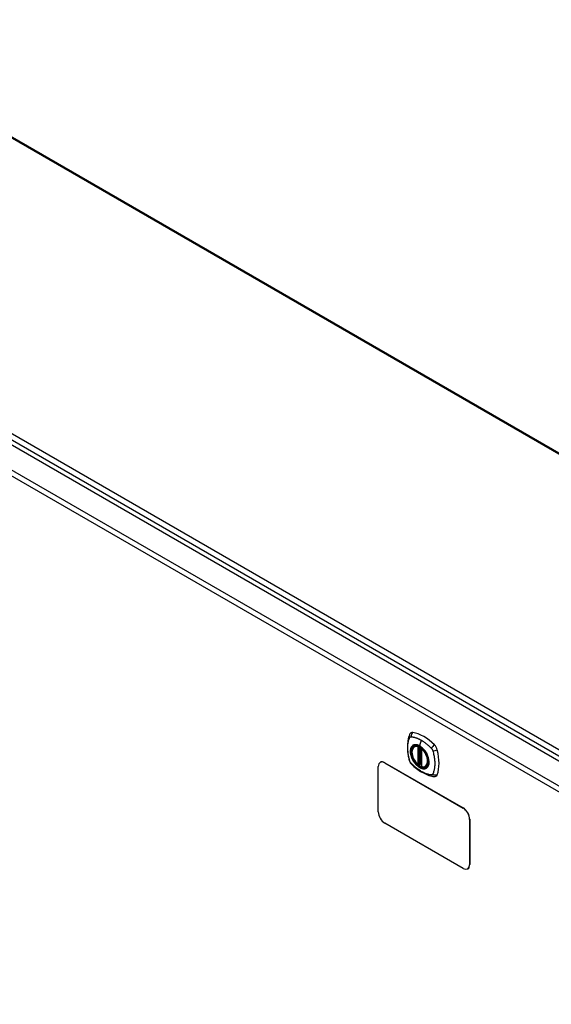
# Model space of a CAD drawing. Header units: inches. Extents: x 17 to 386, y 34 to 183.
# Tile 20 of 21: x 342 to 356, y 155 to 182. Entities that reach past the tile are written whole.
import ezdxf

# ---------------------------------------------------------------- set-up
doc = ezdxf.new("R2010")
doc.units = ezdxf.units.IN
doc.header["$MEASUREMENT"] = 0
doc.layers.add('Visible Edges(ANSI)', color=7, linetype='Continuous', lineweight=25)
doc.layers.add('Visible Tangent Edges(ANSI)', color=7, linetype='Continuous', lineweight=25)

msp = doc.modelspace()

# ---------------------------------------------------------------- linework, layer by layer
at = {"layer": 'Visible Edges(ANSI)'}
for p, q in [((335.904, 181.701), (384.801, 153.47)), ((327.91, 177.981), (378.542, 148.749)), ((352.3, 162.029), (352.311, 162.035)), ((352.495, 161.968), (352.495, 161.49)), ((351.38, 161.601), (351.376, 161.598)), ((351.501, 161.586), (353.622, 160.361)), ((351.505, 161.588), (353.626, 160.364)), ((352.426, 161.546), (352.413, 161.538)), ((352.441, 161.544), (352.439, 161.545)), ((352.495, 161.566), (352.454, 161.543)), ((351.324, 160.259), (351.324, 161.484)), ((352.613, 161.487), (352.624, 161.493)), ((353.622, 158.728), (351.501, 159.953)), ((353.799, 160.055), (353.799, 158.83)), ((353.803, 160.058), (353.803, 158.833)), ((353.751, 158.718), (353.747, 158.716))]:
    msp.add_line(p, q, dxfattribs=at)
at = {"layer": 'Visible Edges(ANSI)', "flags": 128}
for points in [[(352.167, 162.339), (352.159, 162.318), (352.153, 162.298), (352.147, 162.279), (352.143, 162.261), (352.138, 162.242), (352.134, 162.223), (352.127, 162.183), (352.121, 162.142), (352.117, 162.1), (352.115, 162.058), (352.114, 162.015), (352.115, 161.972), (352.117, 161.928), (352.121, 161.883), (352.126, 161.838), (352.133, 161.793), (352.142, 161.747), (352.152, 161.702), (352.157, 161.679), (352.16, 161.667), (352.164, 161.653)], [(352.205, 162.395), (352.192, 162.381), (352.181, 162.367), (352.173, 162.353), (352.167, 162.339)], [(352.399, 161.539), (352.385, 161.552), (352.371, 161.565), (352.358, 161.58), (352.345, 161.595), (352.333, 161.61), (352.321, 161.627), (352.31, 161.643), (352.299, 161.661), (352.289, 161.678), (352.28, 161.697), (352.271, 161.715), (352.263, 161.733), (352.256, 161.752), (352.25, 161.771), (352.245, 161.789), (352.24, 161.808), (352.237, 161.826), (352.234, 161.844), (352.233, 161.862), (352.232, 161.879), (352.233, 161.896), (352.234, 161.912), (352.236, 161.928), (352.239, 161.943), (352.244, 161.957), (352.249, 161.97), (352.255, 161.983), (352.262, 161.994), (352.271, 162.005), (352.28, 162.014), (352.29, 162.022), (352.3, 162.029)], [(352.553, 161.949), (352.572, 161.927), (352.59, 161.904), (352.606, 161.879), (352.622, 161.853), (352.636, 161.827), (352.649, 161.8), (352.661, 161.773), (352.67, 161.746)], [(352.164, 161.653), (352.168, 161.64), (352.173, 161.627), (352.179, 161.614), (352.186, 161.602), (352.193, 161.59), (352.201, 161.578), (352.21, 161.567), (352.219, 161.557)], [(352.219, 161.557), (352.229, 161.547), (352.238, 161.538), (352.256, 161.521), (352.29, 161.491), (352.325, 161.461), (352.361, 161.432), (352.397, 161.405), (352.434, 161.379), (352.471, 161.355), (352.508, 161.333), (352.546, 161.312), (352.583, 161.293), (352.621, 161.276), (352.66, 161.26), (352.698, 161.247), (352.736, 161.235), (352.774, 161.225), (352.793, 161.221), (352.803, 161.219), (352.815, 161.217)], [(352.439, 161.545), (352.437, 161.547), (352.433, 161.548), (352.429, 161.547), (352.426, 161.546)], [(352.613, 161.487), (352.602, 161.481), (352.589, 161.477), (352.576, 161.474), (352.562, 161.472), (352.548, 161.472), (352.533, 161.473), (352.519, 161.475), (352.504, 161.479)], [(352.815, 161.217), (352.83, 161.215), (352.847, 161.215), (352.864, 161.217), (352.882, 161.222)]]:
    msp.add_lwpolyline(points, dxfattribs=at)
at = {"layer": 'Visible Edges(ANSI)'}
for centre, start, end in [((352.507, 161.968), 137.3656, 180), ((352.407, 161.548), 229.389, 300), ((352.449, 161.553), 232.1717, 300), ((352.507, 161.49), 180, 253.4446)]:
    msp.add_arc(centre, 0.0118, start, end, dxfattribs=at)
for centre, major_axis, start_param, end_param in [((352.304, 162.249), (-0.089, 0.153), 5.825423, 6.408181), ((352.555, 161.252), (-0.64, 1.108), 5.170151, 5.825423), ((352.45, 161.754), (0.157, -0.273), 2.363977, 7.060801), ((352.805, 161.96), (0.089, -0.153), 1.113034, 2.028558), ((352.067, 162.096), (-0.64, 1.108), 3.599355, 4.254627), ((351.501, 161.382), (-0.125, 0.217), 5.497787, 7.068583), ((351.505, 161.384), (-0.125, 0.217), 5.497787, 6.283185), ((352.805, 161.38), (0.089, -0.153), 6.158189, 6.740947), ((351.501, 160.157), (-0.125, 0.217), 0.785398, 2.356194), ((353.622, 160.157), (0.125, -0.217), 0.785398, 2.356194), ((353.626, 160.16), (-0.125, 0.217), 3.926991, 5.497787), ((353.622, 158.932), (0.125, -0.217), 5.497787, 7.068583), ((353.626, 158.935), (0.125, -0.217), 0, 0.785398)]:
    msp.add_ellipse(centre, major_axis=major_axis, ratio=0.57735, start_param=start_param, end_param=end_param, dxfattribs=at)
msp.add_ellipse((352.446, 161.752), major_axis=(-0.16, 0.277), ratio=0.57735, dxfattribs=at)
at = {"layer": 'Visible Tangent Edges(ANSI)'}
for p, q in [((384.801, 153.437), (335.875, 181.684)), ((327.971, 178.082), (378.743, 148.769)), ((378.813, 148.89), (328.041, 178.203)), ((377.882, 148.287), (327.25, 177.519)), ((327.32, 177.641), (377.952, 148.408)), ((352.489, 162.199), (352.445, 162.043)), ((352.398, 162.021), (352.398, 161.544)), ((352.415, 162.021), (352.422, 162.025)), ((352.415, 161.544), (352.415, 162.021)), ((352.426, 162.024), (352.426, 161.55)), ((352.442, 161.551), (352.442, 162.016)), ((352.457, 161.548), (352.457, 162.007)), ((352.499, 161.486), (352.499, 161.964)), ((351.501, 161.586), (351.505, 161.588)), ((352.426, 161.55), (352.415, 161.544)), ((352.495, 161.57), (352.457, 161.548)), ((353.626, 160.364), (353.622, 160.361)), ((353.799, 160.055), (353.803, 160.058)), ((353.803, 158.833), (353.799, 158.83))]:
    msp.add_line(p, q, dxfattribs=at)
at = {"layer": 'Visible Tangent Edges(ANSI)', "flags": 128}
for points in [[(352.177, 161.639), (352.167, 161.672), (352.16, 161.701), (352.153, 161.731), (352.147, 161.761), (352.142, 161.79), (352.137, 161.819), (352.133, 161.848), (352.13, 161.877), (352.127, 161.905), (352.125, 161.933), (352.124, 161.961), (352.124, 161.988), (352.124, 162.014), (352.125, 162.041), (352.127, 162.066), (352.13, 162.092), (352.133, 162.116), (352.137, 162.14), (352.142, 162.164), (352.147, 162.187), (352.153, 162.209), (352.16, 162.231), (352.167, 162.252), (352.177, 162.273)], [(352.177, 162.273), (352.178, 162.274), (352.178, 162.275), (352.179, 162.276), (352.179, 162.277), (352.18, 162.277), (352.18, 162.278), (352.181, 162.279), (352.181, 162.28), (352.182, 162.28), (352.182, 162.281), (352.183, 162.282), (352.184, 162.283), (352.184, 162.283), (352.185, 162.284), (352.186, 162.285), (352.186, 162.285), (352.187, 162.286), (352.188, 162.286), (352.188, 162.287), (352.189, 162.287), (352.19, 162.288), (352.191, 162.288), (352.191, 162.289), (352.192, 162.289)], [(352.192, 162.289), (352.193, 162.29), (352.194, 162.29), (352.195, 162.291), (352.195, 162.291), (352.196, 162.291), (352.197, 162.292), (352.198, 162.292), (352.199, 162.292), (352.2, 162.292), (352.2, 162.293), (352.201, 162.293), (352.202, 162.293), (352.203, 162.293), (352.204, 162.294), (352.205, 162.294), (352.206, 162.294), (352.207, 162.294), (352.208, 162.294), (352.209, 162.294), (352.21, 162.294), (352.21, 162.294), (352.211, 162.294), (352.212, 162.294), (352.213, 162.294)], [(352.251, 162.049), (352.242, 162.041), (352.234, 162.032), (352.226, 162.022), (352.219, 162.012), (352.213, 162), (352.208, 161.987), (352.203, 161.974), (352.2, 161.96), (352.197, 161.945), (352.195, 161.93), (352.193, 161.914), (352.193, 161.897), (352.193, 161.88), (352.195, 161.863), (352.197, 161.845), (352.2, 161.827), (352.203, 161.808), (352.208, 161.79), (352.213, 161.771), (352.219, 161.752), (352.226, 161.733), (352.234, 161.715), (352.242, 161.696), (352.251, 161.678)], [(352.67, 161.746), (352.688, 161.678), (352.695, 161.612), (352.69, 161.554), (352.674, 161.504), (352.647, 161.466), (352.611, 161.441), (352.568, 161.431), (352.519, 161.435), (352.466, 161.454), (352.413, 161.486), (352.361, 161.531), (352.313, 161.586), (352.271, 161.648), (352.237, 161.715), (352.213, 161.784), (352.2, 161.852), (352.197, 161.915), (352.207, 161.97), (352.227, 162.015), (352.257, 162.049), (352.296, 162.068), (352.342, 162.073), (352.393, 162.063), (352.446, 162.039)], [(352.213, 162.294), (352.226, 162.294), (352.237, 162.292), (352.248, 162.29), (352.259, 162.288), (352.27, 162.285), (352.282, 162.283), (352.293, 162.28), (352.304, 162.277), (352.315, 162.274), (352.327, 162.271), (352.338, 162.267), (352.35, 162.263), (352.361, 162.259), (352.373, 162.255), (352.384, 162.25), (352.396, 162.245), (352.408, 162.24), (352.419, 162.235), (352.431, 162.23), (352.443, 162.224), (352.454, 162.218), (352.466, 162.212), (352.478, 162.205), (352.489, 162.199)], [(352.284, 162.069), (352.283, 162.068), (352.281, 162.067), (352.28, 162.067), (352.278, 162.066), (352.277, 162.065), (352.275, 162.065), (352.274, 162.064), (352.272, 162.063), (352.271, 162.063), (352.27, 162.062), (352.268, 162.061), (352.267, 162.06), (352.265, 162.06), (352.264, 162.059), (352.263, 162.058), (352.261, 162.057), (352.26, 162.056), (352.259, 162.055), (352.257, 162.054), (352.256, 162.053), (352.255, 162.052), (352.253, 162.051), (352.252, 162.05), (352.251, 162.049)], [(352.445, 162.043), (352.438, 162.047), (352.431, 162.051), (352.424, 162.054), (352.416, 162.058), (352.409, 162.061), (352.402, 162.064), (352.395, 162.066), (352.388, 162.069), (352.38, 162.071), (352.373, 162.072), (352.367, 162.074), (352.36, 162.075), (352.353, 162.076), (352.346, 162.077), (352.339, 162.077), (352.333, 162.077), (352.326, 162.077), (352.32, 162.077), (352.314, 162.076), (352.308, 162.075), (352.302, 162.074), (352.296, 162.072), (352.29, 162.071), (352.284, 162.069)], [(352.606, 161.883), (352.6, 161.891), (352.595, 161.9), (352.589, 161.908), (352.583, 161.916), (352.576, 161.924), (352.57, 161.932), (352.564, 161.94), (352.557, 161.948), (352.551, 161.955), (352.544, 161.962), (352.538, 161.969), (352.531, 161.976), (352.524, 161.983), (352.517, 161.989), (352.51, 161.996), (352.503, 162.002), (352.496, 162.008), (352.489, 162.014), (352.482, 162.019), (352.474, 162.024), (352.467, 162.029), (352.46, 162.034), (352.453, 162.039), (352.445, 162.043)], [(352.446, 162.039), (352.45, 162.037), (352.455, 162.034), (352.46, 162.031), (352.464, 162.028), (352.469, 162.025), (352.473, 162.022), (352.478, 162.018), (352.483, 162.015), (352.487, 162.012), (352.492, 162.008), (352.496, 162.004), (352.501, 162.001), (352.505, 161.997), (352.51, 161.993), (352.514, 161.989), (352.519, 161.985), (352.523, 161.981), (352.527, 161.976), (352.532, 161.972), (352.536, 161.968), (352.54, 161.963), (352.545, 161.959), (352.549, 161.954), (352.553, 161.949)], [(352.489, 162.199), (352.501, 162.192), (352.513, 162.185), (352.524, 162.178), (352.536, 162.17), (352.547, 162.162), (352.559, 162.154), (352.571, 162.146), (352.582, 162.138), (352.594, 162.129), (352.605, 162.12), (352.617, 162.112), (352.628, 162.102), (352.639, 162.093), (352.651, 162.084), (352.662, 162.074), (352.673, 162.064), (352.684, 162.054), (352.695, 162.044), (352.706, 162.034), (352.717, 162.023), (352.728, 162.013), (352.739, 162.002), (352.75, 161.991), (352.763, 161.977)], [(352.639, 161.825), (352.638, 161.828), (352.637, 161.83), (352.635, 161.833), (352.634, 161.835), (352.633, 161.837), (352.632, 161.84), (352.63, 161.842), (352.629, 161.845), (352.627, 161.847), (352.626, 161.85), (352.625, 161.852), (352.623, 161.854), (352.622, 161.857), (352.621, 161.859), (352.619, 161.862), (352.618, 161.864), (352.616, 161.866), (352.615, 161.869), (352.613, 161.871), (352.612, 161.873), (352.61, 161.876), (352.609, 161.878), (352.607, 161.88), (352.606, 161.883)], [(352.639, 161.454), (352.648, 161.462), (352.657, 161.471), (352.664, 161.481), (352.671, 161.492), (352.677, 161.503), (352.683, 161.516), (352.687, 161.529), (352.691, 161.543), (352.694, 161.558), (352.696, 161.573), (352.697, 161.589), (352.698, 161.606), (352.697, 161.623), (352.696, 161.641), (352.694, 161.658), (352.691, 161.677), (352.687, 161.695), (352.683, 161.714), (352.677, 161.732), (352.671, 161.751), (352.664, 161.77), (352.656, 161.788), (352.648, 161.807), (352.639, 161.825)], [(352.763, 161.977), (352.765, 161.975), (352.767, 161.972), (352.769, 161.97), (352.771, 161.968), (352.773, 161.965), (352.774, 161.963), (352.776, 161.96), (352.778, 161.958), (352.78, 161.955), (352.781, 161.953), (352.783, 161.95), (352.784, 161.947), (352.786, 161.945), (352.787, 161.942), (352.789, 161.939), (352.79, 161.937), (352.791, 161.934), (352.793, 161.931), (352.794, 161.928), (352.795, 161.925), (352.796, 161.923), (352.797, 161.92), (352.798, 161.917), (352.799, 161.914)], [(352.799, 161.914), (352.809, 161.881), (352.817, 161.851), (352.824, 161.822), (352.83, 161.793), (352.835, 161.763), (352.84, 161.734), (352.845, 161.705), (352.848, 161.677), (352.851, 161.649), (352.853, 161.621), (352.854, 161.593), (352.855, 161.566), (352.854, 161.539), (352.853, 161.513), (352.851, 161.487), (352.848, 161.462), (352.845, 161.437), (352.84, 161.413), (352.835, 161.389), (352.83, 161.366), (352.824, 161.344), (352.817, 161.322), (352.809, 161.301), (352.799, 161.279)], [(352.213, 161.576), (352.211, 161.578), (352.21, 161.58), (352.208, 161.583), (352.206, 161.585), (352.204, 161.588), (352.202, 161.59), (352.2, 161.592), (352.199, 161.595), (352.197, 161.598), (352.195, 161.6), (352.194, 161.603), (352.192, 161.605), (352.191, 161.608), (352.189, 161.611), (352.188, 161.614), (352.186, 161.616), (352.185, 161.619), (352.184, 161.622), (352.182, 161.625), (352.181, 161.627), (352.18, 161.63), (352.179, 161.633), (352.178, 161.636), (352.177, 161.639)], [(352.763, 161.259), (352.739, 161.261), (352.717, 161.265), (352.695, 161.27), (352.673, 161.276), (352.651, 161.283), (352.628, 161.29), (352.605, 161.299), (352.582, 161.308), (352.559, 161.319), (352.536, 161.33), (352.513, 161.342), (352.489, 161.355), (352.466, 161.369), (352.443, 161.384), (352.419, 161.399), (352.396, 161.416), (352.373, 161.433), (352.35, 161.451), (352.327, 161.47), (352.304, 161.489), (352.282, 161.509), (352.259, 161.53), (352.237, 161.551), (352.213, 161.576)], [(352.251, 161.678), (352.252, 161.675), (352.253, 161.673), (352.255, 161.67), (352.256, 161.668), (352.257, 161.666), (352.259, 161.663), (352.26, 161.661), (352.261, 161.658), (352.263, 161.656), (352.264, 161.653), (352.265, 161.651), (352.267, 161.649), (352.268, 161.646), (352.27, 161.644), (352.271, 161.641), (352.272, 161.639), (352.274, 161.637), (352.275, 161.634), (352.277, 161.632), (352.278, 161.63), (352.28, 161.627), (352.281, 161.625), (352.283, 161.622), (352.284, 161.62)], [(352.284, 161.62), (352.296, 161.603), (352.308, 161.587), (352.32, 161.571), (352.333, 161.556), (352.346, 161.541), (352.36, 161.527), (352.374, 161.514), (352.388, 161.501), (352.402, 161.49), (352.416, 161.479), (352.431, 161.469), (352.445, 161.46), (352.46, 161.452), (352.474, 161.445), (352.489, 161.44), (352.503, 161.435), (352.517, 161.431), (352.531, 161.428), (352.544, 161.426), (352.558, 161.426), (352.57, 161.426), (352.583, 161.428), (352.595, 161.431), (352.606, 161.434)], [(352.426, 161.55), (352.426, 161.55), (352.426, 161.55), (352.426, 161.55), (352.426, 161.55), (352.426, 161.55), (352.426, 161.55), (352.426, 161.55), (352.426, 161.55), (352.426, 161.549), (352.426, 161.549), (352.426, 161.549), (352.426, 161.549), (352.426, 161.549), (352.426, 161.549), (352.426, 161.549), (352.426, 161.549), (352.426, 161.549), (352.426, 161.549), (352.426, 161.549), (352.426, 161.549), (352.426, 161.549), (352.426, 161.549), (352.426, 161.549), (352.426, 161.548)], [(352.426, 161.548), (352.426, 161.548), (352.426, 161.548), (352.426, 161.548), (352.426, 161.548), (352.426, 161.548), (352.426, 161.547), (352.426, 161.547), (352.426, 161.547), (352.426, 161.547), (352.426, 161.547), (352.426, 161.547), (352.426, 161.547), (352.426, 161.546), (352.426, 161.546), (352.426, 161.546), (352.426, 161.546), (352.426, 161.546), (352.426, 161.546), (352.426, 161.546), (352.426, 161.546), (352.426, 161.546), (352.426, 161.546), (352.426, 161.546), (352.426, 161.546)], [(352.426, 161.546), (352.426, 161.546), (352.426, 161.546), (352.426, 161.546), (352.426, 161.546), (352.426, 161.546), (352.426, 161.546), (352.426, 161.546), (352.426, 161.546), (352.426, 161.546), (352.426, 161.546), (352.426, 161.546), (352.426, 161.546), (352.426, 161.546), (352.426, 161.546), (352.426, 161.546), (352.426, 161.546), (352.426, 161.546), (352.426, 161.546), (352.426, 161.546), (352.426, 161.546), (352.426, 161.546), (352.426, 161.546), (352.426, 161.546), (352.426, 161.546)], [(352.439, 161.545), (352.439, 161.545), (352.439, 161.545), (352.44, 161.545), (352.44, 161.545), (352.44, 161.545), (352.44, 161.545), (352.44, 161.545), (352.44, 161.545), (352.44, 161.545), (352.44, 161.545), (352.44, 161.545), (352.44, 161.545), (352.44, 161.545), (352.44, 161.545), (352.44, 161.545), (352.44, 161.545), (352.44, 161.545), (352.44, 161.545), (352.44, 161.545), (352.44, 161.545), (352.44, 161.545), (352.44, 161.545), (352.441, 161.545), (352.441, 161.545)], [(352.441, 161.545), (352.441, 161.545), (352.441, 161.545), (352.441, 161.545), (352.441, 161.545), (352.441, 161.545), (352.441, 161.545), (352.441, 161.545), (352.441, 161.545), (352.441, 161.545), (352.441, 161.545), (352.441, 161.545), (352.441, 161.546), (352.441, 161.546), (352.441, 161.546), (352.441, 161.546), (352.441, 161.546), (352.441, 161.546), (352.441, 161.546), (352.441, 161.547), (352.441, 161.547), (352.441, 161.547), (352.441, 161.547), (352.441, 161.547), (352.442, 161.547)], [(352.442, 161.547), (352.442, 161.548), (352.442, 161.548), (352.442, 161.548), (352.442, 161.548), (352.442, 161.548), (352.442, 161.548), (352.442, 161.548), (352.442, 161.549), (352.442, 161.549), (352.442, 161.549), (352.442, 161.549), (352.442, 161.549), (352.442, 161.549), (352.442, 161.549), (352.442, 161.55), (352.442, 161.55), (352.442, 161.55), (352.442, 161.55), (352.442, 161.55), (352.442, 161.55), (352.442, 161.55), (352.442, 161.551), (352.442, 161.551), (352.442, 161.551)], [(352.606, 161.434), (352.607, 161.435), (352.609, 161.436), (352.61, 161.436), (352.612, 161.437), (352.613, 161.437), (352.615, 161.438), (352.616, 161.439), (352.618, 161.44), (352.619, 161.44), (352.621, 161.441), (352.622, 161.442), (352.623, 161.443), (352.625, 161.443), (352.626, 161.444), (352.627, 161.445), (352.629, 161.446), (352.63, 161.447), (352.631, 161.448), (352.633, 161.449), (352.634, 161.45), (352.635, 161.451), (352.637, 161.452), (352.638, 161.453), (352.639, 161.454)], [(352.799, 161.279), (352.798, 161.278), (352.797, 161.276), (352.796, 161.275), (352.795, 161.273), (352.794, 161.272), (352.793, 161.27), (352.791, 161.269), (352.79, 161.268), (352.789, 161.267), (352.787, 161.266), (352.786, 161.265), (352.784, 161.264), (352.783, 161.263), (352.781, 161.262), (352.78, 161.261), (352.778, 161.261), (352.776, 161.26), (352.774, 161.26), (352.773, 161.259), (352.771, 161.259), (352.769, 161.259), (352.767, 161.259), (352.765, 161.259), (352.763, 161.259)]]:
    msp.add_lwpolyline(points, dxfattribs=at)
at = {"layer": 'Visible Tangent Edges(ANSI)'}
for centre, major_axis, ratio, start_param, end_param in [((352.277, 162.297), (-0.11, 0.042), 0.704518, 0, 0.765179), ((352.304, 162.312), (0.027, 0.115), 0.753705, 0.761071, 1.898341), ((352.449, 161.754), (-0.173, 0.3), 0.57735, 5.055237, 10.652726), ((352.449, 161.754), (-0.151, 0.261), 0.57735, 5.735752, 8.401415), ((352.457, 161.758), (-0.156, 0.271), 0.57735, 6.166197, 6.283185), ((352.449, 162.043), (-0.00246, -0.00426), 0.57735, 5.126896, 6.141288), ((352.833, 162.007), (0.0787, 0.088), 0.341266, 1.05898, 2.19625), ((352.407, 162.026), (-0.0034, -0.0113), 0.697177, 4.264021, 5.346931), ((352.407, 162.026), (-0.0118, 0), 0.57735, 0.785398, 2.356194), ((352.407, 162.026), (0.0059, -0.0102), 0.57735, 0.785398, 1.517295), ((352.507, 161.968), (-0.0118, 0), 0.57735, 0, 0.785398), ((352.507, 161.968), (0.00769, 0.00897), 0.424984, 1.537927, 2.449935), ((352.449, 161.754), (0.151, -0.261), 0.57735, 5.735752, 8.401415), ((352.86, 161.96), (0.116, 0.024), 0.341266, 4.086935, 5.224206), ((352.277, 161.686), (-0.114, -0.032), 0.390453, 0, 0.392125), ((352.304, 161.639), (-0.0849, -0.0822), 0.390453, 5.89106, 6.283185), ((352.407, 161.548), (0.0118, 0), 0.57735, 3.926991, 5.497787), ((352.407, 161.548), (-0.00769, -0.00897), 0.424984, 5.591528, 6.283185), ((352.407, 161.548), (0.0059, -0.0102), 0.57735, 0, 0.785398), ((352.435, 161.545), (-0.0118, 0), 0.57735, 4.088863, 5.497787), ((352.434, 161.542), (-0.0116, 0.0022), 0.653911, 4.189362, 5.615943), ((352.433, 161.536), (-0.0092, 0.00741), 0.983841, 4.634609, 5.950564), ((352.449, 161.553), (-0.00724, -0.00933), 0.470841, 6.079443, 6.283185), ((352.449, 161.553), (0.0118, 0), 0.57735, 4.073452, 5.497787), ((352.449, 161.553), (0.0059, -0.0102), 0.57735, 0, 0.785398), ((352.507, 161.49), (-0.0118, 0), 0.57735, 0, 0.785398), ((352.507, 161.49), (-0.0034, -0.0113), 0.697177, 5.346931, 6.283185), ((352.457, 161.758), (0.156, -0.271), 0.57735, 0, 0.116988), ((352.833, 161.333), (-0.019, -0.117), 0.704518, 5.518007, 6.283185), ((352.86, 161.349), (0.113, -0.035), 0.753705, 4.384844, 5.522115)]:
    msp.add_ellipse(centre, major_axis=major_axis, ratio=ratio, start_param=start_param, end_param=end_param, dxfattribs=at)
for centre, major_axis in [((352.449, 161.754), (0.171, -0.296)), ((352.446, 161.752), (-0.163, 0.282)), ((352.446, 161.752), (0.162, -0.281))]:
    msp.add_ellipse(centre, major_axis=major_axis, ratio=0.57735, dxfattribs=at)

doc.saveas('drawing.dxf')
